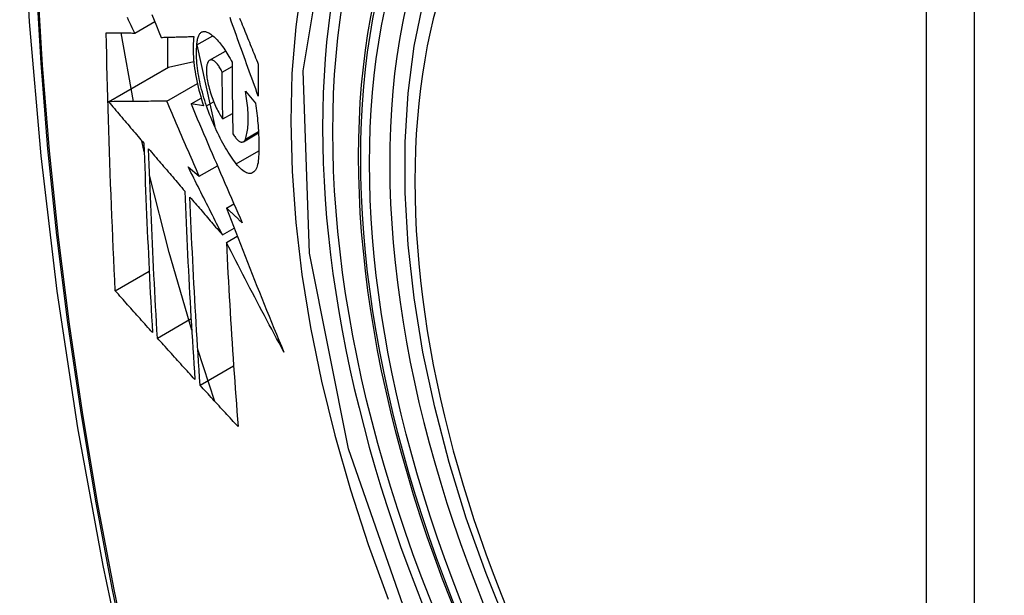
# Model space of a CAD drawing. Header units: inches. Extents: x 584 to 686, y 228 to 319.
# Tile 47 of 114: x 626.899 to 627.239, y 285.852 to 286.051. Entities that reach past the tile are written whole.
import ezdxf

# ---------------------------------------------------------------- set-up
doc = ezdxf.new("R2010")
doc.units = ezdxf.units.IN
doc.header["$MEASUREMENT"] = 0
doc.layers.add('Visible Edges(ANSI)', color=7, linetype='Continuous', lineweight=25)
doc.layers.add('Visible Tangent Edges(ANSI)', color=7, linetype='Continuous', lineweight=25)

msp = doc.modelspace()

# ---------------------------------------------------------------- linework, layer by layer
at = {"layer": 'Visible Edges(ANSI)'}
for p, q in [((626.93834, 286.04686), (626.94525, 286.05085)), ((626.93792, 286.0232), (626.9336, 286.0469)), ((626.94967, 286.04541), (626.94967, 286.03488)), ((626.95982, 286.04279), (626.96527, 286.04594)), ((626.95982, 286.04277), (626.96598, 286.01449)), ((626.96423, 286.03743), (626.96976, 286.04062)), ((626.95003, 286.03509), (626.95873, 286.03697)), ((626.92928, 286.02311), (626.95003, 286.03509)), ((626.96855, 286.03334), (626.97197, 286.03531)), ((626.9494, 286.0233), (626.95998, 286.02941)), ((626.97658, 286.02675), (626.98003, 286.02262)), ((626.9578, 286.02234), (626.96131, 286.02436)), ((626.96215, 286.02171), (626.9578, 286.02234)), ((626.96878, 286.01714), (626.97213, 286.01908)), ((626.9416, 286.00579), (626.94075, 286.00962)), ((626.97588, 286.00927), (626.98112, 286.0123)), ((626.95678, 286.00062), (626.96064, 285.99734)), ((626.96064, 285.99734), (626.96691, 286.00096)), ((626.97003, 285.98636), (626.9726, 285.98784)), ((626.96865, 285.97707), (626.9727, 285.97941)), ((626.97, 285.97442), (626.97379, 285.97661)), ((626.93162, 285.95772), (626.94333, 285.96448)), ((626.94615, 285.94141), (626.9578, 285.94814)), ((626.96606, 285.91945), (626.96013, 285.93742)), ((626.96094, 285.92505), (626.97252, 285.93173))]:
    msp.add_line(p, q, dxfattribs=at)
at = {"layer": 'Visible Edges(ANSI)', "flags": 128}
for points in [[(626.95261, 286.47391), (626.93976, 286.43585), (626.9287, 286.39667), (626.9194, 286.35643), (626.91185, 286.31521), (626.906, 286.27307), (626.90186, 286.23008), (626.89938, 286.18628), (626.89856, 286.14176), (626.89938, 286.09656), (626.9018, 286.05075), (626.90582, 286.00439), (626.91142, 285.95756), (626.91857, 285.91031), (626.92725, 285.86271), (626.93744, 285.81483), (626.94912, 285.76675)], [(627.06755, 285.84077), (627.05981, 285.85993), (627.05295, 285.87917), (627.04701, 285.8984), (627.04201, 285.91755), (627.03797, 285.93652), (627.03492, 285.95525), (627.03287, 285.97364), (627.03184, 285.99161), (627.03184, 286.0091), (627.03288, 286.02603), (627.03496, 286.04232), (627.03809, 286.05791), (627.04227, 286.07273), (627.04751, 286.08669), (627.05378, 286.09974), (627.06107, 286.11179), (627.06939, 286.12278), (627.07868, 286.13261), (627.08891, 286.14122), (627.09999, 286.14853)], [(626.93834, 286.04686), (626.93791, 286.04774), (626.93749, 286.04863), (626.93706, 286.04952), (626.93664, 286.05041), (626.93621, 286.05131), (626.93579, 286.0522)], [(626.94428, 286.05325), (626.94508, 286.05127), (626.94588, 286.0493), (626.94667, 286.04732), (626.94747, 286.04536)], [(626.98104, 286.02504), (626.98059, 286.02627), (626.98014, 286.02751), (626.9797, 286.02874), (626.97925, 286.02998), (626.9788, 286.03121), (626.97835, 286.03245), (626.9779, 286.03368), (626.97746, 286.03492), (626.97701, 286.03616), (626.97656, 286.0374), (626.97612, 286.03863), (626.97567, 286.03987), (626.97523, 286.04111), (626.97479, 286.04234), (626.97434, 286.04358), (626.9739, 286.04481), (626.97346, 286.04604), (626.97302, 286.04727), (626.97258, 286.0485), (626.97214, 286.04973), (626.9717, 286.05095), (626.97127, 286.05218)], [(626.97457, 286.05199), (626.97488, 286.05124), (626.97518, 286.05048), (626.97549, 286.04973), (626.9758, 286.04897), (626.9761, 286.04821), (626.97641, 286.04746), (626.97672, 286.0467), (626.97703, 286.04594), (626.97734, 286.04518), (626.97764, 286.04442), (626.97795, 286.04366), (626.97826, 286.0429), (626.97857, 286.04214), (626.97888, 286.04138), (626.97919, 286.04062), (626.9795, 286.03986), (626.97981, 286.0391), (626.98012, 286.03834), (626.98043, 286.03758), (626.98074, 286.03683), (626.98105, 286.03607)], [(626.93162, 285.95772), (626.93144, 285.9614), (626.93126, 285.96509), (626.93109, 285.96877), (626.93092, 285.97246), (626.93075, 285.97615), (626.93059, 285.97985), (626.93044, 285.98355), (626.93028, 285.98725), (626.93014, 285.99095), (626.92999, 285.99466), (626.92985, 285.99837), (626.92972, 286.00209), (626.92959, 286.00581), (626.92947, 286.00953), (626.92935, 286.01326), (626.92923, 286.01699), (626.92912, 286.02073), (626.92901, 286.02447), (626.92891, 286.02821), (626.92882, 286.03196), (626.92873, 286.0357), (626.92865, 286.03945), (626.92857, 286.0432), (626.9285, 286.04696)], [(626.9285, 286.04696), (626.92888, 286.04695), (626.92927, 286.04695), (626.92967, 286.04694), (626.93007, 286.04694), (626.93047, 286.04694), (626.93087, 286.04693), (626.93127, 286.04693), (626.93168, 286.04692), (626.93209, 286.04692), (626.9325, 286.04692), (626.93291, 286.04691), (626.93332, 286.04691), (626.93374, 286.0469), (626.93415, 286.0469), (626.93457, 286.04689), (626.93499, 286.04689), (626.93541, 286.04688), (626.93583, 286.04688), (626.93624, 286.04688), (626.93666, 286.04687), (626.93708, 286.04687), (626.9375, 286.04686), (626.93792, 286.04686), (626.93834, 286.04686)], [(626.95982, 286.04279), (626.95985, 286.04323), (626.95989, 286.04364), (626.95994, 286.04404), (626.96, 286.04441), (626.96007, 286.04477), (626.96015, 286.04511), (626.96025, 286.04542), (626.96035, 286.04571), (626.96047, 286.04598), (626.9606, 286.04623), (626.96073, 286.04646), (626.96088, 286.04666), (626.96103, 286.04683), (626.9612, 286.04699), (626.96137, 286.04712), (626.96155, 286.04722), (626.96174, 286.04731), (626.96193, 286.04736), (626.96213, 286.0474), (626.96234, 286.04741), (626.96256, 286.04739), (626.96277, 286.04736), (626.963, 286.04729), (626.96323, 286.04721)], [(626.96323, 286.04721), (626.96357, 286.04705), (626.96392, 286.04687), (626.96428, 286.04666), (626.96464, 286.04642), (626.965, 286.04616), (626.96537, 286.04587), (626.96573, 286.04555), (626.9661, 286.04521), (626.96647, 286.04485), (626.96685, 286.04446), (626.96722, 286.04404), (626.96759, 286.04361), (626.96797, 286.04315), (626.96834, 286.04267), (626.96871, 286.04216), (626.96908, 286.04164), (626.96945, 286.04109), (626.96982, 286.04053), (626.97018, 286.03994), (626.97055, 286.03934), (626.97091, 286.03871), (626.97126, 286.03807), (626.97161, 286.03741), (626.97196, 286.03674)], [(626.94747, 286.04536), (626.94793, 286.04537), (626.94839, 286.04538), (626.94886, 286.04539), (626.94933, 286.04541), (626.94979, 286.04542), (626.95026, 286.04543), (626.95073, 286.04544), (626.9512, 286.04545), (626.95167, 286.04547), (626.95214, 286.04548), (626.95261, 286.04549), (626.95309, 286.0455), (626.95356, 286.04552), (626.95403, 286.04553), (626.95451, 286.04554), (626.95498, 286.04555), (626.95546, 286.04557), (626.95593, 286.04558), (626.95641, 286.04559), (626.95688, 286.04561), (626.95735, 286.04562), (626.95783, 286.04563), (626.9583, 286.04565), (626.95878, 286.04566)], [(626.95878, 286.04566), (626.95868, 286.04489), (626.9586, 286.04409), (626.95854, 286.04326), (626.95851, 286.04239), (626.9585, 286.0415), (626.9585, 286.04058), (626.95854, 286.03964), (626.95859, 286.03867), (626.95866, 286.03769), (626.95876, 286.03668), (626.95888, 286.03566), (626.95901, 286.03462), (626.95917, 286.03357), (626.95935, 286.03251), (626.95955, 286.03144), (626.95977, 286.03036), (626.96001, 286.02928), (626.96026, 286.02819), (626.96054, 286.02711), (626.96083, 286.02602), (626.96113, 286.02494), (626.96146, 286.02386), (626.9618, 286.02278), (626.96215, 286.02171)], [(626.96314, 286.02169), (626.96283, 286.02262), (626.96253, 286.02355), (626.96224, 286.02448), (626.96196, 286.02542), (626.9617, 286.02637), (626.96146, 286.02731), (626.96122, 286.02826), (626.961, 286.0292), (626.9608, 286.03014), (626.96062, 286.03107), (626.96045, 286.032), (626.96029, 286.03292), (626.96016, 286.03383), (626.96004, 286.03473), (626.95993, 286.03562), (626.95985, 286.03649), (626.95978, 286.03735), (626.95973, 286.03819), (626.9597, 286.03901), (626.95969, 286.03982), (626.9597, 286.0406), (626.95972, 286.04135), (626.95976, 286.04209), (626.95982, 286.04279)], [(626.96397, 286.03723), (626.96386, 286.03711), (626.96376, 286.03698), (626.96367, 286.03683), (626.96358, 286.03667), (626.9635, 286.0365), (626.96343, 286.03631), (626.96336, 286.0361), (626.9633, 286.03589), (626.96325, 286.03566), (626.9632, 286.03541), (626.96317, 286.03516), (626.96313, 286.03489), (626.96311, 286.03461), (626.9631, 286.03432), (626.96309, 286.03402), (626.96309, 286.03371), (626.96309, 286.03339), (626.96311, 286.03306), (626.96313, 286.03272), (626.96316, 286.03238), (626.9632, 286.03203), (626.96324, 286.03168), (626.9633, 286.03132), (626.96335, 286.03095)], [(626.96855, 286.03334), (626.96836, 286.03374), (626.96817, 286.03412), (626.96797, 286.03449), (626.96776, 286.03484), (626.96756, 286.03518), (626.96735, 286.03549), (626.96714, 286.03579), (626.96693, 286.03606), (626.96672, 286.03632), (626.96651, 286.03655), (626.9663, 286.03676), (626.9661, 286.03695), (626.96589, 286.03711), (626.96569, 286.03725), (626.96549, 286.03737), (626.9653, 286.03746), (626.96511, 286.03752), (626.96492, 286.03756), (626.96474, 286.03757), (626.96457, 286.03755), (626.96441, 286.03751), (626.96425, 286.03744), (626.96411, 286.03735), (626.96397, 286.03723)], [(626.97196, 286.03674), (626.97196, 286.0357), (626.97197, 286.03467), (626.97197, 286.03363), (626.97198, 286.0326), (626.97199, 286.03156), (626.97199, 286.03053), (626.972, 286.0295), (626.97201, 286.02846), (626.97202, 286.02743), (626.97203, 286.0264), (626.97204, 286.02537), (626.97205, 286.02434), (626.97207, 286.02331), (626.97208, 286.02228), (626.97209, 286.02125), (626.97211, 286.02022), (626.97213, 286.01919), (626.97214, 286.01816), (626.97216, 286.01713), (626.97218, 286.01611), (626.9722, 286.01508), (626.97222, 286.01406), (626.97224, 286.01303), (626.97226, 286.01201)], [(626.96878, 286.01714), (626.96876, 286.01781), (626.96875, 286.01849), (626.96874, 286.01916), (626.96873, 286.01983), (626.96872, 286.02051), (626.9687, 286.02118), (626.96869, 286.02186), (626.96868, 286.02253), (626.96867, 286.02321), (626.96866, 286.02388), (626.96865, 286.02456), (626.96864, 286.02523), (626.96863, 286.02591), (626.96862, 286.02658), (626.96862, 286.02726), (626.96861, 286.02793), (626.9686, 286.02861), (626.96859, 286.02928), (626.96859, 286.02996), (626.96858, 286.03064), (626.96857, 286.03131), (626.96857, 286.03199), (626.96856, 286.03267), (626.96855, 286.03334)], [(626.98105, 286.03607), (626.98105, 286.03561), (626.98105, 286.03514), (626.98104, 286.03468), (626.98104, 286.03422), (626.98104, 286.03376), (626.98104, 286.0333), (626.98104, 286.03284), (626.98104, 286.03238), (626.98103, 286.03192), (626.98103, 286.03146), (626.98103, 286.031), (626.98103, 286.03054), (626.98103, 286.03009), (626.98103, 286.02963), (626.98103, 286.02917), (626.98103, 286.02871), (626.98103, 286.02825), (626.98103, 286.02779), (626.98104, 286.02733), (626.98104, 286.02687), (626.98104, 286.02641), (626.98104, 286.02596), (626.98104, 286.0255), (626.98104, 286.02504)], [(626.96335, 286.03095), (626.96347, 286.03032), (626.9636, 286.02968), (626.96374, 286.02904), (626.96389, 286.0284), (626.96406, 286.02775), (626.96424, 286.02711), (626.96442, 286.02647), (626.96462, 286.02583), (626.96483, 286.02519), (626.96505, 286.02457), (626.96528, 286.02395), (626.96551, 286.02334), (626.96576, 286.02274), (626.96601, 286.02216), (626.96626, 286.02158), (626.96653, 286.02102), (626.9668, 286.02047), (626.96707, 286.01994), (626.96735, 286.01943), (626.96763, 286.01894), (626.96791, 286.01846), (626.9682, 286.018), (626.96849, 286.01756), (626.96878, 286.01714)], [(626.97657, 286.01021), (626.97673, 286.01066), (626.97687, 286.01114), (626.977, 286.01164), (626.97712, 286.01216), (626.97722, 286.01271), (626.97731, 286.01329), (626.97739, 286.01389), (626.97745, 286.01451), (626.9775, 286.01515), (626.97753, 286.01581), (626.97755, 286.01649), (626.97756, 286.0172), (626.97756, 286.01792), (626.97753, 286.01866), (626.9775, 286.01941), (626.97745, 286.02018), (626.97739, 286.02097), (626.97731, 286.02176), (626.97722, 286.02257), (626.97712, 286.02339), (626.977, 286.02422), (626.97688, 286.02505), (626.97673, 286.0259), (626.97658, 286.02675)], [(626.9494, 286.0233), (626.94862, 286.0233), (626.94783, 286.02329), (626.94704, 286.02328), (626.94625, 286.02327), (626.94545, 286.02327), (626.94465, 286.02326), (626.94384, 286.02325), (626.94303, 286.02324), (626.94221, 286.02324), (626.94139, 286.02323), (626.94056, 286.02322), (626.93973, 286.02321), (626.93889, 286.0232), (626.93804, 286.0232), (626.93719, 286.02319), (626.93634, 286.02318), (626.93548, 286.02317), (626.93461, 286.02316), (626.93374, 286.02316), (626.93286, 286.02315), (626.93197, 286.02314), (626.93108, 286.02313), (626.93018, 286.02312), (626.92928, 286.02311)], [(626.92928, 286.02311), (626.92979, 286.02252), (626.9303, 286.02192), (626.9308, 286.02132), (626.93131, 286.02072), (626.93182, 286.02012), (626.93233, 286.01952), (626.93284, 286.01892), (626.93335, 286.01833), (626.93386, 286.01773), (626.93437, 286.01713), (626.93488, 286.01653), (626.93539, 286.01593), (626.93589, 286.01533), (626.9364, 286.01473), (626.93691, 286.01413), (626.93742, 286.01353), (626.93793, 286.01293), (626.93844, 286.01233), (626.93895, 286.01174), (626.93946, 286.01114), (626.93997, 286.01054), (626.94048, 286.00994), (626.94099, 286.00934), (626.9415, 286.00874)], [(626.96064, 285.99734), (626.96017, 285.99842), (626.9597, 285.9995), (626.95922, 286.00058), (626.95875, 286.00166), (626.95828, 286.00275), (626.95781, 286.00383), (626.95733, 286.00491), (626.95686, 286.00599), (626.95639, 286.00708), (626.95592, 286.00816), (626.95545, 286.00924), (626.95498, 286.01032), (626.95452, 286.01141), (626.95405, 286.01249), (626.95358, 286.01357), (626.95311, 286.01466), (626.95265, 286.01574), (626.95218, 286.01682), (626.95172, 286.0179), (626.95125, 286.01898), (626.95079, 286.02006), (626.95032, 286.02114), (626.94986, 286.02222), (626.9494, 286.0233)], [(626.9578, 286.02234), (626.95852, 286.02064), (626.95924, 286.01894), (626.95996, 286.01723), (626.96068, 286.01552), (626.96141, 286.01381), (626.96214, 286.0121), (626.96287, 286.01039), (626.9636, 286.00868), (626.96433, 286.00696), (626.96507, 286.00524), (626.9658, 286.00353), (626.96654, 286.00181), (626.96728, 286.00009), (626.96803, 285.99837), (626.96877, 285.99665), (626.96951, 285.99493), (626.97026, 285.99322), (626.97101, 285.9915), (626.97175, 285.98978), (626.9725, 285.98807), (626.97325, 285.98635), (626.97401, 285.98464), (626.97476, 285.98293), (626.97551, 285.98122)], [(626.97341, 286.00165), (626.97294, 286.00227), (626.97248, 286.00291), (626.97201, 286.00357), (626.97154, 286.00425), (626.97108, 286.00495), (626.97062, 286.00568), (626.97016, 286.00643), (626.9697, 286.00719), (626.96925, 286.00798), (626.9688, 286.00879), (626.96835, 286.00961), (626.96791, 286.01045), (626.96748, 286.01131), (626.96704, 286.01219), (626.96662, 286.01309), (626.9662, 286.01399), (626.96579, 286.01491), (626.96539, 286.01585), (626.96499, 286.01679), (626.9646, 286.01775), (626.96422, 286.01872), (626.96385, 286.0197), (626.96349, 286.02069), (626.96314, 286.02169)], [(626.98003, 286.02262), (626.98016, 286.02173), (626.98028, 286.02085), (626.9804, 286.01997), (626.98051, 286.0191), (626.98061, 286.01824), (626.98071, 286.01738), (626.98079, 286.01653), (626.98087, 286.01569), (626.98094, 286.01485), (626.98101, 286.01402), (626.98106, 286.0132), (626.98111, 286.01239), (626.98116, 286.01159), (626.98119, 286.0108), (626.98122, 286.01001), (626.98123, 286.00924), (626.98125, 286.00847), (626.98125, 286.00772), (626.98124, 286.00698), (626.98123, 286.00625), (626.98121, 286.00553), (626.98118, 286.00482), (626.98115, 286.00412), (626.9811, 286.00344)], [(626.97226, 286.01201), (626.97247, 286.01166), (626.97268, 286.01133), (626.9729, 286.01103), (626.97312, 286.01074), (626.97333, 286.01047), (626.97355, 286.01023), (626.97376, 286.01001), (626.97397, 286.00981), (626.97418, 286.00964), (626.97439, 286.00949), (626.97459, 286.00937), (626.97479, 286.00927), (626.97498, 286.0092), (626.97516, 286.00916), (626.97534, 286.00914), (626.97552, 286.00915), (626.97568, 286.00919), (626.97584, 286.00925), (626.97599, 286.00934), (626.97613, 286.00946), (626.97625, 286.00961), (626.97637, 286.00978), (626.97648, 286.00998), (626.97657, 286.01021)], [(626.9415, 286.00874), (626.94159, 286.00599), (626.94169, 286.00324), (626.94178, 286.00049), (626.94188, 285.99774), (626.94199, 285.99499), (626.94209, 285.99225), (626.9422, 285.98951), (626.94231, 285.98678), (626.94243, 285.98404), (626.94255, 285.98131), (626.94267, 285.97858), (626.94279, 285.97585), (626.94292, 285.97313), (626.94304, 285.97041), (626.94317, 285.96769), (626.94331, 285.96497), (626.94344, 285.96225), (626.94358, 285.95954), (626.94372, 285.95683), (626.94387, 285.95412), (626.94401, 285.95141), (626.94416, 285.9487), (626.94431, 285.946), (626.94446, 285.94329)], [(626.94615, 285.94141), (626.94599, 285.94412), (626.94584, 285.94683), (626.94569, 285.94955), (626.94554, 285.95226), (626.9454, 285.95498), (626.94525, 285.9577), (626.94511, 285.96041), (626.94497, 285.96313), (626.94484, 285.96585), (626.9447, 285.96857), (626.94457, 285.97129), (626.94444, 285.97402), (626.94432, 285.97674), (626.9442, 285.97946), (626.94408, 285.98219), (626.94396, 285.98492), (626.94385, 285.98765), (626.94374, 285.99038), (626.94363, 285.99312), (626.94352, 285.99585), (626.94342, 285.99859), (626.94332, 286.00134), (626.94323, 286.00408), (626.94313, 286.00683)], [(626.94313, 286.00683), (626.94365, 286.00622), (626.94417, 286.00561), (626.94469, 286.005), (626.94521, 286.00439), (626.94573, 286.00378), (626.94625, 286.00318), (626.94677, 286.00257), (626.94729, 286.00196), (626.94781, 286.00135), (626.94833, 286.00074), (626.94885, 286.00013), (626.94938, 285.99952), (626.9499, 285.99891), (626.95042, 285.9983), (626.95094, 285.99769), (626.95146, 285.99708), (626.95198, 285.99647), (626.95251, 285.99586), (626.95303, 285.99525), (626.95355, 285.99464), (626.95407, 285.99403), (626.95459, 285.99342), (626.95511, 285.99281), (626.95563, 285.9922)], [(626.9811, 286.00344), (626.98104, 286.00271), (626.98094, 286.00203), (626.98081, 286.0014), (626.98066, 286.00083), (626.98048, 286.00031), (626.98027, 285.99985), (626.98003, 285.99944), (626.97977, 285.9991), (626.97949, 285.99882), (626.97919, 285.9986), (626.97886, 285.99844), (626.97852, 285.99834), (626.97816, 285.9983), (626.97778, 285.99832), (626.97739, 285.9984), (626.97698, 285.99854), (626.97656, 285.99874), (626.97613, 285.99899), (626.97569, 285.9993), (626.97525, 285.99967), (626.9748, 286.00009), (626.97434, 286.00056), (626.97388, 286.00108), (626.97341, 286.00165)], [(626.96865, 285.97707), (626.96815, 285.97805), (626.96765, 285.97903), (626.96715, 285.98001), (626.96665, 285.98099), (626.96615, 285.98197), (626.96566, 285.98295), (626.96516, 285.98393), (626.96466, 285.98492), (626.96417, 285.9859), (626.96367, 285.98688), (626.96317, 285.98786), (626.96268, 285.98885), (626.96218, 285.98983), (626.96169, 285.99081), (626.9612, 285.99179), (626.9607, 285.99278), (626.96021, 285.99376), (626.95972, 285.99474), (626.95923, 285.99572), (626.95874, 285.9967), (626.95825, 285.99768), (626.95776, 285.99866), (626.95727, 285.99964), (626.95678, 286.00062)], [(626.95803, 285.94412), (626.95024, 285.97098), (626.94345, 285.99772)], [(626.95563, 285.9922), (626.95574, 285.98946), (626.95585, 285.98671), (626.95597, 285.98397), (626.95609, 285.98123), (626.95621, 285.9785), (626.95634, 285.97576), (626.95647, 285.97303), (626.9566, 285.97031), (626.95674, 285.96758), (626.95687, 285.96486), (626.95702, 285.96214), (626.95716, 285.95942), (626.95731, 285.95671), (626.95746, 285.954), (626.95761, 285.95129), (626.95777, 285.94859), (626.95793, 285.94588), (626.95809, 285.94319), (626.95826, 285.94049), (626.95842, 285.9378), (626.95859, 285.93511), (626.95876, 285.93242), (626.95894, 285.92974), (626.95911, 285.92705)], [(626.96094, 285.92505), (626.96076, 285.92774), (626.96058, 285.93044), (626.96041, 285.93313), (626.96023, 285.93583), (626.96006, 285.93853), (626.9599, 285.94123), (626.95973, 285.94393), (626.95957, 285.94663), (626.95941, 285.94933), (626.95925, 285.95204), (626.9591, 285.95475), (626.95895, 285.95746), (626.9588, 285.96017), (626.95865, 285.96288), (626.95851, 285.9656), (626.95837, 285.96832), (626.95824, 285.97104), (626.95811, 285.97376), (626.95798, 285.97648), (626.95785, 285.97921), (626.95773, 285.98194), (626.95762, 285.98468), (626.9575, 285.98742), (626.95739, 285.99016)], [(626.95739, 285.99016), (626.95786, 285.98961), (626.95832, 285.98907), (626.95879, 285.98852), (626.95926, 285.98798), (626.95973, 285.98743), (626.9602, 285.98689), (626.96067, 285.98634), (626.96113, 285.98579), (626.9616, 285.98525), (626.96207, 285.9847), (626.96254, 285.98416), (626.96301, 285.98361), (626.96348, 285.98307), (626.96395, 285.98252), (626.96442, 285.98197), (626.96489, 285.98143), (626.96536, 285.98088), (626.96583, 285.98034), (626.9663, 285.97979), (626.96677, 285.97925), (626.96724, 285.9787), (626.96771, 285.97816), (626.96818, 285.97761), (626.96865, 285.97707)], [(626.97551, 285.98122), (626.97528, 285.98143), (626.97506, 285.98165), (626.97483, 285.98186), (626.9746, 285.98207), (626.97437, 285.98229), (626.97414, 285.9825), (626.97391, 285.98272), (626.97369, 285.98293), (626.97346, 285.98315), (626.97323, 285.98336), (626.973, 285.98357), (626.97277, 285.98379), (626.97254, 285.984), (626.97232, 285.98422), (626.97209, 285.98443), (626.97186, 285.98464), (626.97163, 285.98486), (626.9714, 285.98507), (626.97117, 285.98529), (626.97095, 285.9855), (626.97072, 285.98571), (626.97049, 285.98593), (626.97026, 285.98614), (626.97003, 285.98636)], [(626.97003, 285.98636), (626.97083, 285.98428), (626.97162, 285.98221), (626.97242, 285.98013), (626.97322, 285.97805), (626.97403, 285.97598), (626.97484, 285.9739), (626.97565, 285.97182), (626.97646, 285.96975), (626.97728, 285.96767), (626.9781, 285.96559), (626.97892, 285.96352), (626.97975, 285.96144), (626.98057, 285.95936), (626.98141, 285.95729), (626.98224, 285.95521), (626.98308, 285.95314), (626.98392, 285.95106), (626.98476, 285.94899), (626.98561, 285.94692), (626.98646, 285.94484), (626.98732, 285.94277), (626.98818, 285.9407), (626.98904, 285.93863), (626.9899, 285.93656)], [(626.9899, 285.93656), (626.98905, 285.93813), (626.9882, 285.93971), (626.98736, 285.94128), (626.98651, 285.94286), (626.98567, 285.94444), (626.98482, 285.94601), (626.98398, 285.94759), (626.98314, 285.94917), (626.98231, 285.95075), (626.98147, 285.95233), (626.98064, 285.95391), (626.97981, 285.95549), (626.97898, 285.95708), (626.97815, 285.95866), (626.97733, 285.96024), (626.97651, 285.96182), (626.97568, 285.9634), (626.97487, 285.96497), (626.97405, 285.96655), (626.97324, 285.96813), (626.97242, 285.9697), (626.97161, 285.97128), (626.97081, 285.97285), (626.97, 285.97442)], [(626.97, 285.97442), (626.97013, 285.97174), (626.97026, 285.96905), (626.9704, 285.96637), (626.97054, 285.96369), (626.97069, 285.96101), (626.97084, 285.95834), (626.97099, 285.95566), (626.97115, 285.95299), (626.97131, 285.95033), (626.97147, 285.94766), (626.97164, 285.945), (626.97181, 285.94234), (626.97198, 285.93969), (626.97216, 285.93704), (626.97234, 285.9344), (626.97252, 285.93175), (626.9727, 285.92912), (626.97289, 285.92648), (626.97308, 285.92385), (626.97327, 285.92123), (626.97347, 285.91861), (626.97366, 285.91599), (626.97386, 285.91339), (626.97406, 285.91078)], [(626.94446, 285.94329), (626.94392, 285.94389), (626.94339, 285.94449), (626.94285, 285.94509), (626.94231, 285.9457), (626.94178, 285.9463), (626.94124, 285.9469), (626.9407, 285.9475), (626.94017, 285.9481), (626.93963, 285.9487), (626.93909, 285.9493), (626.93856, 285.9499), (626.93802, 285.9505), (626.93749, 285.95111), (626.93695, 285.95171), (626.93642, 285.95231), (626.93588, 285.95291), (626.93535, 285.95351), (626.93481, 285.95411), (626.93428, 285.95471), (626.93375, 285.95532), (626.93321, 285.95592), (626.93268, 285.95652), (626.93215, 285.95712), (626.93162, 285.95772)], [(626.95911, 285.92705), (626.95857, 285.92765), (626.95803, 285.92825), (626.95748, 285.92885), (626.95694, 285.92944), (626.9564, 285.93004), (626.95586, 285.93064), (626.95532, 285.93124), (626.95477, 285.93184), (626.95423, 285.93243), (626.95369, 285.93303), (626.95315, 285.93363), (626.95261, 285.93423), (626.95207, 285.93483), (626.95153, 285.93543), (626.95099, 285.93602), (626.95045, 285.93662), (626.94991, 285.93722), (626.94937, 285.93782), (626.94883, 285.93842), (626.9483, 285.93902), (626.94776, 285.93962), (626.94722, 285.94021), (626.94668, 285.94081), (626.94615, 285.94141)], [(626.97406, 285.91078), (626.97351, 285.91137), (626.97296, 285.91197), (626.97241, 285.91256), (626.97186, 285.91315), (626.97131, 285.91375), (626.97076, 285.91434), (626.97021, 285.91494), (626.96967, 285.91553), (626.96912, 285.91613), (626.96857, 285.91672), (626.96802, 285.91731), (626.96748, 285.91791), (626.96693, 285.9185), (626.96638, 285.9191), (626.96584, 285.91969), (626.96529, 285.92029), (626.96475, 285.92088), (626.9642, 285.92148), (626.96366, 285.92207), (626.96311, 285.92267), (626.96257, 285.92326), (626.96202, 285.92386), (626.96148, 285.92445), (626.96094, 285.92505)]]:
    msp.add_lwpolyline(points, dxfattribs=at)
at = {"layer": 'Visible Edges(ANSI)'}
msp.add_ellipse((627.24918, 285.87325), major_axis=(0.15748, -0.27276), ratio=0.57735, start_param=2.363977, end_param=7.060801, dxfattribs=at)
msp.add_ellipse((627.2457, 285.87124), major_axis=(-0.15994, 0.27703), ratio=0.57735, dxfattribs=at)
at = {"layer": 'Visible Tangent Edges(ANSI)'}
for p, q in [((627.21194, 286.13588), (627.21194, 285.6512)), ((627.22865, 285.6512), (627.22865, 286.13588)), ((626.96314, 286.02169), (626.9656, 286.02311)), ((626.97657, 286.01021), (626.98109, 286.01282)), ((626.97341, 286.00165), (626.98123, 286.00616))]:
    msp.add_line(p, q, dxfattribs=at)
at = {"layer": 'Visible Tangent Edges(ANSI)', "flags": 128}
for points in [[(626.95174, 286.43016), (626.94397, 286.40772), (626.93685, 286.38462), (626.93038, 286.36088), (626.92457, 286.33653), (626.91944, 286.31159), (626.91498, 286.2861), (626.91121, 286.26008), (626.90812, 286.23357), (626.90573, 286.2066), (626.90403, 286.1792), (626.90301, 286.15142), (626.90269, 286.12326), (626.90304, 286.09471), (626.90409, 286.06577), (626.90582, 286.03648), (626.90823, 286.00686), (626.91132, 285.97696), (626.91509, 285.9468), (626.91953, 285.91638), (626.92465, 285.88573), (626.93043, 285.85488), (626.93688, 285.82385)], [(626.93763, 285.82346), (626.93117, 285.85443), (626.92537, 285.88523), (626.92024, 285.91582), (626.91578, 285.94618), (626.91199, 285.97628), (626.90889, 286.00613), (626.90646, 286.03569), (626.90473, 286.06493), (626.90368, 286.0938), (626.90332, 286.12228), (626.90364, 286.15037), (626.90466, 286.17807), (626.90638, 286.20538), (626.90878, 286.23226), (626.91188, 286.25867), (626.91567, 286.28458), (626.92014, 286.30995), (626.92529, 286.33477), (626.93112, 286.359), (626.9376, 286.38261), (626.94474, 286.40557), (626.95252, 286.42789)], [(627.0363, 285.83403), (627.01217, 285.9031), (626.99872, 285.97069), (626.99657, 286.03376), (627.00582, 286.08919), (627.02611, 286.13465), (627.05637, 286.16785), (627.09532, 286.18732), (627.14129, 286.1923), (627.19195, 286.18252), (627.24507, 286.15847)], [(627.05099, 286.16898), (627.04196, 286.16099), (627.0336, 286.15203), (627.02594, 286.1421), (627.01901, 286.13126), (627.01282, 286.11952), (627.00741, 286.10692), (627.00281, 286.09351), (626.99903, 286.07936), (626.99608, 286.06452), (626.99397, 286.04903), (626.99269, 286.03292), (626.99227, 286.01623), (626.9927, 285.99902), (626.99398, 285.98138), (626.99611, 285.96337), (626.99908, 285.94507), (627.00287, 285.92652), (627.00746, 285.90779), (627.01286, 285.88893), (627.01903, 285.87), (627.02598, 285.85108)]]:
    msp.add_lwpolyline(points, dxfattribs=at)
at = {"layer": 'Visible Tangent Edges(ANSI)'}
for centre, major_axis, start_param, end_param in [((627.24818, 285.87267), (-0.17318, 0.29996), 5.05527, 10.652693), ((627.24813, 285.87265), (-0.15059, 0.26083), 5.66855, 8.468616)]:
    msp.add_ellipse(centre, major_axis=major_axis, ratio=0.57735, start_param=start_param, end_param=end_param, dxfattribs=at)
for centre, major_axis in [((627.24878, 285.87302), (0.17111, -0.29637)), ((627.2458, 285.8713), (-0.1627, 0.2818)), ((627.2457, 285.87124), (0.1621, -0.28076))]:
    msp.add_ellipse(centre, major_axis=major_axis, ratio=0.57735, dxfattribs=at)

doc.saveas('drawing.dxf')
